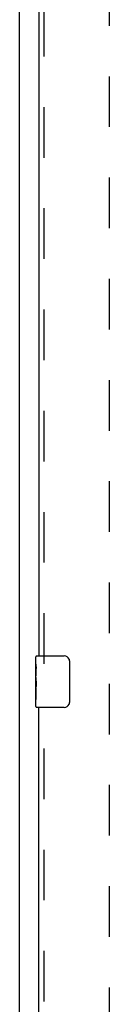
# Model space of a CAD drawing. Header units: inches. Extents: x 0 to 179, y 0 to 116.
# Tile 3 of 21: x 54.44 to 56.19, y 37.98 to 57.12. Entities that reach past the tile are written whole.
import ezdxf

# ---------------------------------------------------------------- set-up
doc = ezdxf.new("R2010")
doc.units = ezdxf.units.IN
doc.header["$LTSCALE"] = 9.842105
doc.header["$MEASUREMENT"] = 0
doc.linetypes.add('HIDDEN', pattern=[0.2, 0.1, -0.1])
doc.layers.get('0').update_dxf_attribs({"linetype": 'CONTINUOUS'})
doc.layers.add('DEFAULT_2', color=8, linetype='HIDDEN')
doc.layers.add('DOOR_ASSEMBLY', color=7, linetype='CONTINUOUS')

msp = doc.modelspace()

# ---------------------------------------------------------------- linework, layer by layer
at = {"color": 3, "linetype": 'Continuous'}
msp.add_line((54.437, 6.358), (54.437, 78.15), dxfattribs=at)
at = {"layer": 'DEFAULT_2', "color": 8, "linetype": 'HIDDEN'}
msp.add_line((56.187, 13.702), (56.187, 74.806), dxfattribs=at)
at = {"layer": 'DOOR_ASSEMBLY', "color": 8, "linetype": 'HIDDEN'}
for p, q in [((54.916, 44.599), (54.916, 70.159)), ((54.916, 18.349), (54.916, 43.909))]:
    msp.add_line(p, q, dxfattribs=at)
at = {"layer": 'DOOR_ASSEMBLY', "color": 3, "linetype": 'Continuous'}
for p, q in [((54.812, 70.004), (54.812, 44.754)), ((54.812, 18.504), (54.812, 43.754))]:
    msp.add_line(p, q, dxfattribs=at)
at = {"layer": 'DOOR_ASSEMBLY', "color": 7, "linetype": 'Continuous'}
for p, q in [((54.752, 44.594), (54.752, 44.739)), ((54.767, 44.754), (55.307, 44.754)), ((55.407, 44.654), (55.407, 43.854)), ((54.752, 44.336), (54.752, 44.593)), ((54.758, 44.537), (54.752, 44.537)), ((54.759, 44.369), (54.759, 44.506)), ((54.752, 44.369), (54.759, 44.369)), ((54.752, 43.769), (54.752, 44.333)), ((54.753, 44.307), (54.752, 44.307)), ((54.752, 44.175), (54.758, 44.175)), ((54.752, 44.139), (54.759, 44.139)), ((54.752, 44.076), (54.759, 44.076)), ((54.759, 43.908), (54.759, 44.139)), ((54.752, 43.908), (54.759, 43.908)), ((55.307, 43.754), (54.767, 43.754))]:
    msp.add_line(p, q, dxfattribs=at)
for points in [[(55.4, 44.69), (55.402, 44.685), (55.404, 44.679), (55.405, 44.673), (55.406, 44.667), (55.407, 44.661), (55.407, 44.654)], [(54.752, 44.594), (54.752, 44.59), (54.752, 44.585), (54.753, 44.58), (54.754, 44.574), (54.755, 44.567), (54.755, 44.559), (54.756, 44.551), (54.757, 44.542)], [(54.757, 44.542), (54.758, 44.534), (54.758, 44.524), (54.759, 44.515), (54.759, 44.506)], [(54.752, 44.336), (54.752, 44.328), (54.753, 44.319), (54.753, 44.309)], [(54.753, 44.309), (54.754, 44.298), (54.755, 44.287), (54.756, 44.275), (54.757, 44.263), (54.758, 44.251), (54.758, 44.238), (54.759, 44.225), (54.759, 44.212), (54.759, 44.199), (54.758, 44.187), (54.758, 44.174), (54.757, 44.162), (54.756, 44.15)], [(55.407, 43.854), (55.407, 43.848), (55.406, 43.842), (55.405, 43.836), (55.404, 43.83), (55.402, 43.824), (55.4, 43.818)]]:
    msp.add_lwpolyline(points, dxfattribs=at)
for centre, radius, start, end in [((54.767, 44.739), 0.015, 90, 180), ((55.307, 44.654), 0.1, 21.1999, 90), ((54.767, 43.769), 0.015, 180, 270), ((55.307, 43.854), 0.1, 270, 338.7946)]:
    msp.add_arc(centre, radius, start, end, dxfattribs=at)
msp.add_ellipse((55.015, 44.17), major_axis=(0.263, 0), ratio=0.432808, start_param=3.141593, end_param=3.321581, dxfattribs=at)

doc.saveas('drawing.dxf')
